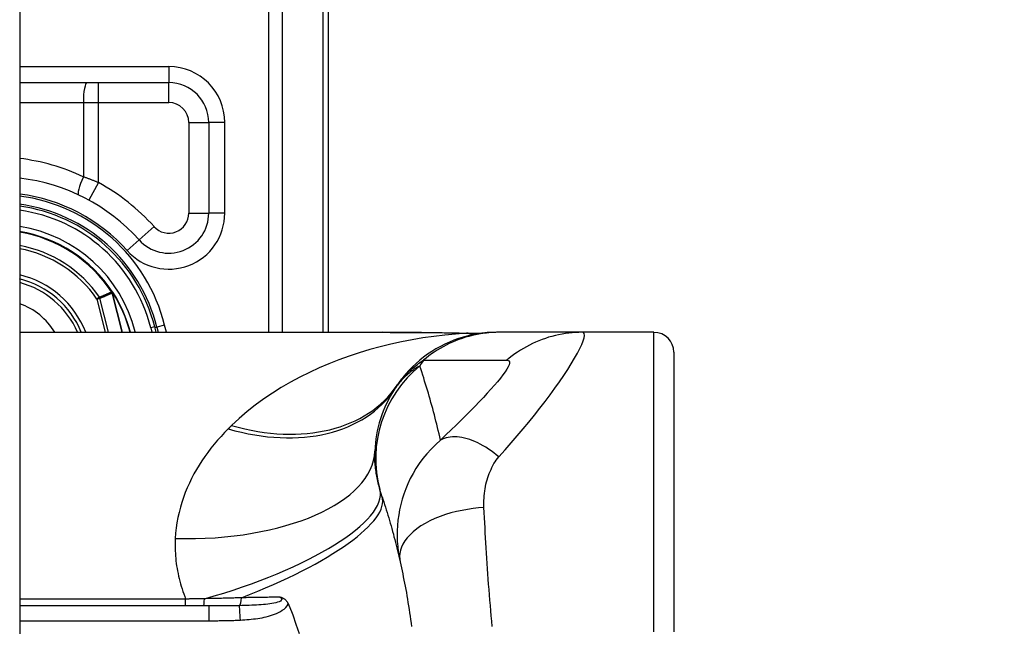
# Model space of a CAD drawing. Header units: inches. Extents: x 0 to 101, y -11 to 66.
# Tile 102 of 118: x 73.029 to 74.224, y 27.977 to 28.713. Entities that reach past the tile are written whole.
import ezdxf

# ---------------------------------------------------------------- set-up
doc = ezdxf.new("R2010")
doc.units = ezdxf.units.IN
doc.header["$LTSCALE"] = 6.067211
doc.header["$MEASUREMENT"] = 0
for name, color, linetype, lineweight in [('Dimensions(ANSI)', 7, 'Continuous', 25), ('Visible Edges(ANSI)', 7, 'Continuous', 25), ('Visible Tangent Edges(ANSI)', 7, 'Continuous', 25)]:
    doc.layers.add(name, color=color, linetype=linetype, lineweight=lineweight)
doc.styles.add('Dimension-ANSI', font='arialbd.ttf')
doc.dimstyles.new('INCH-ANSI', dxfattribs={"dimscale": 6.067211, "dimtxt": 0.12, "dimasz": 0.098425, "dimexe": 0.04, "dimexo": 0.04, "dimgap": 0.031496, "dimtad": 0, "dimtih": 1, "dimtoh": 1, "dimdec": 3, "dimrnd": 1e-08, "dimzin": 0, "dimdsep": 46, "dimtxsty": 'Dimension-ANSI', "dimcen": 0.09, "dimdle": 0.312, "dimclrd": 179, "dimclre": 179, "dimclrt": 7, "dimadec": 1, "dimazin": 0, "dimtfac": 1, "dimtdec": 3, "dimtofl": 0, "dimtmove": 0, "dimatfit": 3, "dimfxl": 1, "dimtolj": 1, "dimtzin": 4, "dimlwd": 25, "dimlwe": 25, "dimarcsym": 0})

# ---------------------------------------------------------------- blocks, each defined once
blk = doc.blocks.new('*D19')
at = {"layer": 'Defpoints', "color": 0, "linetype": 'Continuous', "transparency": 16777216}
for p in [(73.0287, 47.0183), (75.0174, 47.0183), (73.0287, 22.6258)]:
    blk.add_point(p, dxfattribs=at)
at = {"layer": 'Dimensions(ANSI)', "color": 179, "linetype": 'Continuous', "lineweight": 25, "true_color": 0x262658, "transparency": 16777216}
blk.add_line((73.2714, 47.0183), (75.0174, 47.0183), dxfattribs=at)
at = {"layer": 'Dimensions(ANSI)', "color": 7, "linetype": 'Continuous', "lineweight": 25, "transparency": 16777216, "insert": (76.7019, 47.0183), "char_height": 0.72807, "attachment_point": 5, "style": 'Dimension-ANSI'}
blk.add_mtext('\\A1;19.803', dxfattribs=at)

msp = doc.modelspace()

# ---------------------------------------------------------------- linework, layer by layer
at = {"layer": 'Visible Edges(ANSI)'}
for p, q in [((73.0287, 46.8385), (73.0287, 22.8056)), ((73.4038, 28.3336), (73.4038, 28.7846)), ((73.0287, 28.6366), (73.2098, 28.6366)), ((73.2583, 28.5882), (73.2583, 28.4781)), ((73.1416, 28.3822), (73.1411, 28.3829)), ((73.1943, 28.3336), (73.1927, 28.3401)), ((73.1953, 28.3399), (73.1968, 28.3336)), ((73.0287, 28.3336), (73.4687, 28.3336)), ((73.5733, 28.3324), (73.5956, 28.333)), ((73.6108, 28.3336), (73.6078, 28.3336)), ((73.7119, 28.3336), (73.6108, 28.3336)), ((73.7988, 28.3336), (73.7119, 28.3336)), ((73.8231, 28.3093), (73.8231, 27.9699)), ((73.2583, 28.0014), (73.0287, 28.0014)), ((73.3549, 28.0036), (73.3558, 28.0014))]:
    msp.add_line(p, q, dxfattribs=at)
at = {"layer": 'Visible Edges(ANSI)', "flags": 128}
for points in [[(73.5163, 28.3333), (73.4923, 28.3335), (73.4687, 28.3336)], [(73.6078, 28.3336), (73.6021, 28.3334), (73.5963, 28.3331), (73.5905, 28.3325), (73.5847, 28.3317), (73.5789, 28.3307), (73.5731, 28.3294), (73.5673, 28.3278), (73.5616, 28.326), (73.5559, 28.324), (73.5504, 28.3217), (73.5449, 28.3192), (73.5395, 28.3165), (73.5342, 28.3136), (73.529, 28.3104), (73.524, 28.307), (73.5192, 28.3035), (73.5145, 28.2997), (73.51, 28.2958), (73.5057, 28.2917), (73.5016, 28.2875), (73.4976, 28.2831), (73.4939, 28.2786), (73.4904, 28.274), (73.4871, 28.2693)], [(73.5163, 28.3333), (73.5451, 28.333), (73.5733, 28.3324)], [(73.4687, 28.134), (73.4698, 28.1309), (73.4708, 28.1277), (73.4718, 28.1245), (73.4728, 28.1213), (73.4738, 28.1181), (73.4748, 28.1148), (73.4758, 28.1116), (73.4768, 28.1083), (73.4777, 28.1051), (73.4787, 28.1018), (73.4796, 28.0985), (73.4805, 28.0952), (73.4815, 28.0919), (73.4824, 28.0886), (73.4832, 28.0852), (73.4841, 28.0819), (73.485, 28.0785), (73.4858, 28.0752), (73.4867, 28.0718), (73.4875, 28.0684), (73.4883, 28.065), (73.4891, 28.0616), (73.4899, 28.0582), (73.4907, 28.0547)], [(73.4907, 28.0547), (73.4915, 28.0511), (73.4923, 28.0475), (73.493, 28.0439), (73.4938, 28.0402), (73.4945, 28.0366), (73.4953, 28.0328), (73.496, 28.0291), (73.4967, 28.0252), (73.4975, 28.0214), (73.4982, 28.0175), (73.4988, 28.0135), (73.4995, 28.0095), (73.5002, 28.0054), (73.5009, 28.0014), (73.5015, 27.9972), (73.5021, 27.9931), (73.5027, 27.9889), (73.5033, 27.9847), (73.5039, 27.9805), (73.5045, 27.9763)], [(73.3451, 28.0122), (73.3455, 28.012), (73.346, 28.0119), (73.3465, 28.0117), (73.3469, 28.0115), (73.3474, 28.0113), (73.3479, 28.0111), (73.3483, 28.0109), (73.3488, 28.0107), (73.3492, 28.0104), (73.3497, 28.0101), (73.3501, 28.0098), (73.3506, 28.0094), (73.351, 28.0091), (73.3514, 28.0087), (73.3519, 28.0082), (73.3523, 28.0078), (73.3527, 28.0073), (73.353, 28.0068), (73.3534, 28.0063), (73.3537, 28.0058), (73.354, 28.0053), (73.3543, 28.0047), (73.3546, 28.0042), (73.3549, 28.0036)], [(73.3558, 28.0014), (73.3602, 27.9904), (73.3642, 27.9793), (73.3679, 27.968)]]:
    msp.add_lwpolyline(points, dxfattribs=at)
at = {"layer": 'Visible Edges(ANSI)'}
for centre, radius, start, end in [((73.2098, 28.5882), 0.0485, 0, 90), ((73.0023, 28.2919), 0.2303, 41.8969, 83.4031), ((73.0022, 28.2919), 0.1989, 13.9709, 82.3497), ((73.0022, 28.2919), 0.1965, 14.224, 82.2532), ((73.2098, 28.4781), 0.0485, 221.8969, 0), ((73.0022, 28.2919), 0.166, 33.2602, 80.8227), ((73.0022, 28.2919), 0.1096, 22.3603, 76.0206), ((73.1406, 28.3813), 0.00136, 33.219, 43.4907), ((73.0022, 28.2919), 0.1662, 14.5372, 32.8705), ((73.7988, 28.3093), 0.0242, 0, 90), ((73.6053, 28.1843), 0.1455, 146.4792, 178.0801), ((74.0938, 27.8607), 0.7314, 146.0379, 146.4792)]:
    msp.add_arc(centre, radius, start, end, dxfattribs=at)
at = {"layer": 'Visible Tangent Edges(ANSI)'}
for p, q in [((73.3307, 29.0199), (73.3307, 28.3336)), ((73.3478, 28.3336), (73.3478, 29.0199)), ((73.3967, 28.7846), (73.3967, 28.3336)), ((73.2098, 28.656), (73.0287, 28.656)), ((73.2098, 28.656), (73.2098, 28.6366)), ((73.1244, 28.6124), (73.1244, 28.6366)), ((73.2098, 28.6124), (73.2098, 28.6366)), ((73.0287, 28.6124), (73.106, 28.6124)), ((73.106, 28.6124), (73.106, 28.5222)), ((73.106, 28.6124), (73.1244, 28.6124)), ((73.1244, 28.5152), (73.1244, 28.6124)), ((73.1244, 28.6124), (73.2098, 28.6124)), ((73.2341, 28.5882), (73.2583, 28.5882)), ((73.2341, 28.5882), (73.2341, 28.4781)), ((73.2777, 28.5882), (73.2583, 28.5882)), ((73.2777, 28.4781), (73.2777, 28.5882)), ((73.1244, 28.5152), (73.1128, 28.494)), ((73.2341, 28.4781), (73.2583, 28.4781)), ((73.2777, 28.4781), (73.2583, 28.4781)), ((73.1918, 28.4619), (73.1737, 28.4457)), ((73.1593, 28.4327), (73.1737, 28.4457)), ((73.1407, 28.3827), (73.1404, 28.3824)), ((73.1411, 28.3829), (73.1407, 28.3827)), ((73.1407, 28.382), (73.1409, 28.3821)), ((73.1418, 28.382), (73.1416, 28.3819)), ((73.1256, 28.376), (73.1225, 28.3738)), ((73.1225, 28.3738), (73.1262, 28.3748)), ((73.1225, 28.3738), (73.1327, 28.3336)), ((73.1366, 28.3336), (73.1262, 28.3748)), ((73.1409, 28.3813), (73.1411, 28.3814)), ((73.1409, 28.3813), (73.153, 28.3336)), ((73.1532, 28.3336), (73.1411, 28.3814)), ((73.1668, 28.3336), (73.169, 28.3341)), ((73.1692, 28.3336), (73.169, 28.3341)), ((73.1927, 28.3401), (73.188, 28.3389)), ((73.188, 28.3389), (73.1893, 28.3336)), ((73.1929, 28.3393), (73.1953, 28.3399)), ((73.2047, 28.3422), (73.1953, 28.3399)), ((73.2068, 28.3336), (73.2047, 28.3422)), ((73.7988, 27.9699), (73.7988, 28.3336)), ((73.2302, 28.0097), (73.0287, 28.0097)), ((73.2302, 28.0014), (73.2302, 28.0097)), ((73.2583, 28.0014), (73.2583, 27.9834)), ((73.0287, 27.9834), (73.2583, 27.9834))]:
    msp.add_line(p, q, dxfattribs=at)
at = {"layer": 'Visible Tangent Edges(ANSI)', "flags": 128}
for points in [[(73.1244, 28.5152), (73.1236, 28.5155), (73.1229, 28.5159), (73.1221, 28.5162), (73.1214, 28.5165), (73.1206, 28.5168), (73.1198, 28.5171), (73.1191, 28.5174), (73.1183, 28.5177), (73.1175, 28.518), (73.1168, 28.5183), (73.116, 28.5186), (73.1152, 28.5189), (73.1145, 28.5192), (73.1137, 28.5194), (73.1129, 28.5197), (73.1122, 28.52), (73.1114, 28.5203), (73.1106, 28.5206), (73.1098, 28.5209), (73.1091, 28.5211), (73.1083, 28.5214), (73.1075, 28.5217), (73.1068, 28.522), (73.106, 28.5222)], [(73.1404, 28.3824), (73.1397, 28.3822), (73.1391, 28.3819), (73.1385, 28.3816), (73.1379, 28.3814), (73.1373, 28.3811), (73.1367, 28.3808), (73.1361, 28.3806), (73.1354, 28.3803), (73.1348, 28.38), (73.1342, 28.3798), (73.1336, 28.3795), (73.133, 28.3792), (73.1324, 28.379), (73.1318, 28.3787), (73.1311, 28.3784), (73.1305, 28.3781), (73.1299, 28.3779), (73.1293, 28.3776), (73.1287, 28.3773), (73.1281, 28.3771), (73.1275, 28.3768), (73.1268, 28.3765), (73.1262, 28.3762), (73.1256, 28.376)], [(73.1404, 28.3824), (73.1404, 28.3824), (73.1404, 28.3824), (73.1404, 28.3824), (73.1404, 28.3824), (73.1404, 28.3824), (73.1404, 28.3823), (73.1404, 28.3823), (73.1405, 28.3823), (73.1405, 28.3823), (73.1405, 28.3823), (73.1405, 28.3822), (73.1405, 28.3822), (73.1405, 28.3822), (73.1405, 28.3822), (73.1406, 28.3822), (73.1406, 28.3822), (73.1406, 28.3821), (73.1406, 28.3821), (73.1406, 28.3821), (73.1406, 28.3821), (73.1406, 28.3821), (73.1407, 28.3821), (73.1407, 28.382), (73.1407, 28.382)], [(73.1407, 28.3827), (73.1407, 28.3826), (73.1407, 28.3826), (73.1407, 28.3826), (73.1407, 28.3826), (73.1407, 28.3825), (73.1407, 28.3825), (73.1407, 28.3825), (73.1406, 28.3824), (73.1406, 28.3824), (73.1406, 28.3824), (73.1406, 28.3824), (73.1406, 28.3823), (73.1406, 28.3823), (73.1406, 28.3823), (73.1406, 28.3823), (73.1406, 28.3822), (73.1407, 28.3822), (73.1407, 28.3822), (73.1407, 28.3822), (73.1407, 28.3821), (73.1407, 28.3821), (73.1407, 28.3821), (73.1407, 28.382), (73.1407, 28.382)], [(73.1409, 28.3821), (73.1408, 28.3821), (73.1408, 28.3821), (73.1408, 28.3822), (73.1408, 28.3822), (73.1408, 28.3822), (73.1408, 28.3822), (73.1408, 28.3823), (73.1408, 28.3823), (73.1408, 28.3823), (73.1408, 28.3823), (73.1408, 28.3823), (73.1407, 28.3824), (73.1407, 28.3824), (73.1407, 28.3824), (73.1407, 28.3824), (73.1407, 28.3825), (73.1407, 28.3825), (73.1407, 28.3825), (73.1407, 28.3825), (73.1407, 28.3826), (73.1407, 28.3826), (73.1407, 28.3826), (73.1407, 28.3826), (73.1407, 28.3827)], [(73.1416, 28.3822), (73.1416, 28.3823), (73.1416, 28.3823), (73.1415, 28.3823), (73.1415, 28.3823), (73.1415, 28.3824), (73.1414, 28.3824), (73.1414, 28.3824), (73.1413, 28.3824), (73.1413, 28.3825), (73.1413, 28.3825), (73.1412, 28.3825), (73.1412, 28.3825), (73.1411, 28.3825), (73.1411, 28.3825), (73.1411, 28.3826), (73.141, 28.3826), (73.141, 28.3826), (73.1409, 28.3826), (73.1409, 28.3826), (73.1408, 28.3826), (73.1408, 28.3826), (73.1408, 28.3826), (73.1407, 28.3826), (73.1407, 28.3827)], [(73.1407, 28.3827), (73.1407, 28.3826), (73.1408, 28.3826), (73.1408, 28.3826), (73.1408, 28.3825), (73.1409, 28.3825), (73.1409, 28.3825), (73.141, 28.3825), (73.141, 28.3824), (73.141, 28.3824), (73.1411, 28.3824), (73.1411, 28.3823), (73.1412, 28.3823), (73.1412, 28.3823), (73.1412, 28.3823), (73.1413, 28.3822), (73.1413, 28.3822), (73.1413, 28.3822), (73.1414, 28.3821), (73.1414, 28.3821), (73.1415, 28.3821), (73.1415, 28.382), (73.1415, 28.382), (73.1416, 28.3819), (73.1416, 28.3819)], [(73.1407, 28.382), (73.1407, 28.382), (73.1407, 28.382), (73.1407, 28.3819), (73.1407, 28.3819), (73.1407, 28.3819), (73.1408, 28.3818), (73.1408, 28.3818), (73.1408, 28.3818), (73.1408, 28.3818), (73.1408, 28.3817), (73.1408, 28.3817), (73.1408, 28.3817), (73.1408, 28.3816), (73.1408, 28.3816), (73.1409, 28.3816), (73.1409, 28.3816), (73.1409, 28.3815), (73.1409, 28.3815), (73.1409, 28.3815), (73.1409, 28.3814), (73.1409, 28.3814), (73.1409, 28.3814), (73.1409, 28.3814), (73.1409, 28.3813)], [(73.1411, 28.3814), (73.1411, 28.3814), (73.1411, 28.3814), (73.1411, 28.3815), (73.1411, 28.3815), (73.1411, 28.3815), (73.1411, 28.3816), (73.1411, 28.3816), (73.141, 28.3816), (73.141, 28.3816), (73.141, 28.3817), (73.141, 28.3817), (73.141, 28.3817), (73.141, 28.3818), (73.141, 28.3818), (73.141, 28.3818), (73.141, 28.3819), (73.1409, 28.3819), (73.1409, 28.3819), (73.1409, 28.382), (73.1409, 28.382), (73.1409, 28.382), (73.1409, 28.382), (73.1409, 28.3821), (73.1409, 28.3821)], [(73.1262, 28.3748), (73.1268, 28.375), (73.1274, 28.3753), (73.128, 28.3756), (73.1286, 28.3759), (73.1292, 28.3761), (73.1299, 28.3764), (73.1305, 28.3767), (73.1311, 28.377), (73.1317, 28.3772), (73.1323, 28.3775), (73.1329, 28.3778), (73.1335, 28.3781), (73.1342, 28.3783), (73.1348, 28.3786), (73.1354, 28.3789), (73.136, 28.3791), (73.1366, 28.3794), (73.1372, 28.3797), (73.1378, 28.38), (73.1385, 28.3802), (73.1391, 28.3805), (73.1397, 28.3808), (73.1403, 28.3811), (73.1409, 28.3813)], [(73.5712, 28.3324), (73.558, 28.3314), (73.5448, 28.3302), (73.5316, 28.3286), (73.5184, 28.3267), (73.5053, 28.3245), (73.4923, 28.3219), (73.4794, 28.3191), (73.4665, 28.3159), (73.4538, 28.3125), (73.4411, 28.3087), (73.4287, 28.3046), (73.4164, 28.3002), (73.4042, 28.2954), (73.3923, 28.2903), (73.3805, 28.2849), (73.3689, 28.2792), (73.3575, 28.2731), (73.3464, 28.2666), (73.3356, 28.2598), (73.325, 28.2526), (73.3147, 28.2451), (73.3048, 28.2372), (73.2952, 28.229), (73.286, 28.2204)], [(73.4687, 28.3336), (73.4706, 28.3336), (73.4726, 28.3336), (73.4745, 28.3336), (73.4765, 28.3336), (73.4784, 28.3335), (73.4804, 28.3335), (73.4824, 28.3335), (73.4843, 28.3335), (73.4863, 28.3335), (73.4883, 28.3335), (73.4902, 28.3335), (73.4922, 28.3335), (73.4942, 28.3335), (73.4962, 28.3335), (73.4982, 28.3335), (73.5002, 28.3334), (73.5021, 28.3334), (73.5041, 28.3334), (73.5061, 28.3334), (73.5081, 28.3334), (73.5101, 28.3334), (73.5121, 28.3334), (73.5141, 28.3333), (73.5162, 28.3333)], [(73.5162, 28.3333), (73.5185, 28.3333), (73.5208, 28.3333), (73.5232, 28.3333), (73.5255, 28.3333), (73.5278, 28.3332), (73.5302, 28.3332), (73.5325, 28.3332), (73.5348, 28.3331), (73.5371, 28.3331), (73.5394, 28.3331), (73.5417, 28.3331), (73.544, 28.333), (73.5463, 28.333), (73.5486, 28.3329), (73.5509, 28.3329), (73.5532, 28.3329), (73.5554, 28.3328), (73.5577, 28.3328), (73.56, 28.3327), (73.5622, 28.3327), (73.5645, 28.3326), (73.5667, 28.3325), (73.569, 28.3325), (73.5712, 28.3324)], [(73.6108, 28.3336), (73.6067, 28.3335), (73.6026, 28.3333), (73.5985, 28.333), (73.5944, 28.3326), (73.5903, 28.3321), (73.5862, 28.3314), (73.5821, 28.3306), (73.578, 28.3297), (73.5739, 28.3286), (73.5699, 28.3275), (73.5659, 28.3262), (73.5619, 28.3248), (73.558, 28.3233), (73.5541, 28.3217), (73.5503, 28.3199), (73.5465, 28.3181), (73.5428, 28.3161), (73.5392, 28.314), (73.5356, 28.3118), (73.5321, 28.3096), (73.5287, 28.3072), (73.5254, 28.3048), (73.5221, 28.3022), (73.519, 28.2996)], [(73.5724, 28.3324), (73.5724, 28.3324), (73.5724, 28.3324), (73.5724, 28.3324), (73.5723, 28.3324), (73.5723, 28.3324), (73.5723, 28.3324), (73.5722, 28.3324), (73.5722, 28.3324), (73.5721, 28.3324), (73.5721, 28.3324), (73.572, 28.3324), (73.572, 28.3324), (73.5719, 28.3324), (73.5719, 28.3324), (73.5718, 28.3324), (73.5718, 28.3324), (73.5717, 28.3324), (73.5716, 28.3324), (73.5716, 28.3324), (73.5715, 28.3324), (73.5714, 28.3324), (73.5714, 28.3324), (73.5713, 28.3324), (73.5712, 28.3324)], [(73.5733, 28.3324), (73.5732, 28.3324), (73.5732, 28.3324), (73.5732, 28.3324), (73.5731, 28.3324), (73.5731, 28.3324), (73.573, 28.3324), (73.573, 28.3324), (73.573, 28.3324), (73.5729, 28.3324), (73.5729, 28.3324), (73.5729, 28.3324), (73.5728, 28.3324), (73.5728, 28.3324), (73.5728, 28.3324), (73.5727, 28.3324), (73.5727, 28.3324), (73.5727, 28.3324), (73.5726, 28.3324), (73.5726, 28.3324), (73.5726, 28.3324), (73.5725, 28.3324), (73.5725, 28.3324), (73.5725, 28.3324), (73.5724, 28.3324)], [(73.6105, 28.1822), (73.6182, 28.1908), (73.6256, 28.1993), (73.6329, 28.2078), (73.64, 28.2162), (73.6469, 28.2246), (73.6537, 28.233), (73.6603, 28.2413), (73.6666, 28.2495), (73.6727, 28.2576), (73.6786, 28.2656), (73.6841, 28.2734), (73.6893, 28.281), (73.6941, 28.2883), (73.6985, 28.2954), (73.7025, 28.302), (73.7059, 28.3081), (73.7089, 28.3138), (73.7112, 28.3189), (73.713, 28.3233), (73.7141, 28.3269), (73.7145, 28.3298), (73.7143, 28.3319), (73.7134, 28.3331), (73.7119, 28.3336)], [(73.7119, 28.3336), (73.7078, 28.3335), (73.7037, 28.3333), (73.6996, 28.333), (73.6955, 28.3326), (73.6913, 28.3321), (73.6872, 28.3314), (73.6831, 28.3306), (73.6791, 28.3297), (73.675, 28.3286), (73.671, 28.3275), (73.667, 28.3262), (73.663, 28.3248), (73.6591, 28.3233), (73.6552, 28.3217), (73.6514, 28.3199), (73.6476, 28.3181), (73.6439, 28.3161), (73.6403, 28.314), (73.6367, 28.3119), (73.6332, 28.3096), (73.6298, 28.3072), (73.6265, 28.3048), (73.6232, 28.3022), (73.6201, 28.2996)], [(73.4871, 28.2693), (73.488, 28.2706), (73.4889, 28.2719), (73.4898, 28.2731), (73.4908, 28.2744), (73.4918, 28.2757), (73.4928, 28.2769), (73.4939, 28.2782), (73.495, 28.2795), (73.4962, 28.2807), (73.4974, 28.282), (73.4986, 28.2833), (73.4999, 28.2845), (73.5012, 28.2858), (73.5026, 28.2871), (73.504, 28.2883), (73.5054, 28.2896), (73.5069, 28.2909), (73.5085, 28.2921), (73.5101, 28.2934), (73.5118, 28.2946), (73.5135, 28.2959), (73.5152, 28.2971), (73.5171, 28.2984), (73.519, 28.2996)], [(73.519, 28.2996), (73.5232, 28.2996), (73.5274, 28.2996), (73.5316, 28.2996), (73.5358, 28.2996), (73.54, 28.2996), (73.5442, 28.2996), (73.5485, 28.2996), (73.5527, 28.2996), (73.5569, 28.2996), (73.5611, 28.2996), (73.5653, 28.2996), (73.5695, 28.2996), (73.5737, 28.2996), (73.5779, 28.2996), (73.5821, 28.2996), (73.5864, 28.2996), (73.5906, 28.2996), (73.5948, 28.2996), (73.599, 28.2996), (73.6032, 28.2996), (73.6074, 28.2996), (73.6116, 28.2996), (73.6158, 28.2996), (73.6201, 28.2996)], [(73.6201, 28.2996), (73.6218, 28.2994), (73.6229, 28.2988), (73.6235, 28.2977), (73.6235, 28.2961), (73.623, 28.294), (73.6219, 28.2915), (73.6202, 28.2886), (73.6181, 28.2854), (73.6154, 28.2818), (73.6124, 28.2778), (73.6089, 28.2736), (73.6051, 28.2692), (73.6009, 28.2645), (73.5965, 28.2596), (73.5918, 28.2545), (73.5868, 28.2492), (73.5816, 28.2438), (73.5762, 28.2383), (73.5705, 28.2326), (73.5647, 28.2268), (73.5588, 28.221), (73.5526, 28.215), (73.5463, 28.2089), (73.5398, 28.2027)], [(73.5145, 28.2926), (73.5132, 28.2919), (73.5118, 28.2911), (73.5105, 28.2903), (73.5091, 28.2894), (73.5078, 28.2886), (73.5065, 28.2877), (73.5051, 28.2867), (73.5038, 28.2858), (73.5025, 28.2848), (73.5012, 28.2837), (73.4999, 28.2826), (73.4986, 28.2815), (73.4973, 28.2804), (73.4961, 28.2792), (73.4948, 28.2779), (73.4936, 28.2766), (73.4923, 28.2753), (73.4911, 28.274), (73.4899, 28.2725), (73.4887, 28.2711), (73.4875, 28.2695), (73.4863, 28.268), (73.4851, 28.2663), (73.484, 28.2647)], [(73.5398, 28.2027), (73.5389, 28.2065), (73.538, 28.2104), (73.537, 28.2143), (73.5361, 28.2181), (73.5352, 28.2219), (73.5342, 28.2257), (73.5332, 28.2295), (73.5322, 28.2333), (73.5312, 28.2371), (73.5302, 28.2409), (73.5292, 28.2447), (73.5281, 28.2484), (73.5271, 28.2522), (73.526, 28.2559), (73.5249, 28.2596), (73.5238, 28.2633), (73.5227, 28.267), (73.5216, 28.2707), (73.5204, 28.2744), (73.5193, 28.2781), (73.5181, 28.2817), (73.5169, 28.2854), (73.5158, 28.289), (73.5145, 28.2926)], [(73.2819, 28.2163), (73.2775, 28.2118), (73.2732, 28.2072), (73.269, 28.2025), (73.2649, 28.1977), (73.261, 28.1928), (73.2572, 28.1878), (73.2535, 28.1828), (73.25, 28.1776), (73.2466, 28.1724), (73.2434, 28.167), (73.2403, 28.1616), (73.2374, 28.1561), (73.2347, 28.1505), (73.2321, 28.1448), (73.2298, 28.139), (73.2276, 28.1331), (73.2256, 28.1271), (73.2238, 28.1211), (73.2222, 28.1149), (73.2208, 28.1087), (73.2196, 28.1024), (73.2187, 28.0961), (73.218, 28.0897), (73.2176, 28.0832)], [(73.286, 28.2204), (73.2859, 28.2202), (73.2857, 28.22), (73.2855, 28.2199), (73.2853, 28.2197), (73.2852, 28.2195), (73.285, 28.2194), (73.2848, 28.2192), (73.2846, 28.219), (73.2845, 28.2188), (73.2843, 28.2187), (73.2841, 28.2185), (73.2839, 28.2183), (73.2838, 28.2182), (73.2836, 28.218), (73.2834, 28.2178), (73.2832, 28.2176), (73.2831, 28.2175), (73.2829, 28.2173), (73.2827, 28.2171), (73.2826, 28.2169), (73.2824, 28.2168), (73.2822, 28.2166), (73.282, 28.2164), (73.2819, 28.2163)], [(73.5398, 28.2027), (73.5338, 28.1973), (73.5282, 28.1918), (73.523, 28.1861), (73.5183, 28.1802), (73.5139, 28.1743), (73.5099, 28.1683), (73.5063, 28.1621), (73.503, 28.156), (73.5001, 28.1497), (73.4975, 28.1434), (73.4951, 28.1371), (73.4931, 28.1308), (73.4914, 28.1245), (73.49, 28.1182), (73.4889, 28.1118), (73.488, 28.1054), (73.4874, 28.0989), (73.4871, 28.0925), (73.487, 28.0861), (73.4872, 28.0798), (73.4877, 28.0734), (73.4884, 28.0671), (73.4894, 28.0609), (73.4907, 28.0547)], [(73.6105, 28.1822), (73.6074, 28.1847), (73.6043, 28.1872), (73.6011, 28.1896), (73.5978, 28.1918), (73.5946, 28.1939), (73.5913, 28.1959), (73.588, 28.1977), (73.5848, 28.1994), (73.5815, 28.2009), (73.5783, 28.2022), (73.5751, 28.2034), (73.5719, 28.2044), (73.5688, 28.2052), (73.5657, 28.2058), (73.5627, 28.2063), (73.5598, 28.2066), (73.5569, 28.2067), (73.5542, 28.2066), (73.5515, 28.2064), (73.549, 28.2059), (73.5465, 28.2054), (73.5441, 28.2046), (73.5419, 28.2037), (73.5398, 28.2027)], [(73.4661, 28.1426), (73.4655, 28.1446), (73.465, 28.1466), (73.4645, 28.1487), (73.464, 28.1507), (73.4635, 28.1527), (73.4631, 28.1547), (73.4627, 28.1567), (73.4623, 28.1587), (73.462, 28.1607), (73.4617, 28.1627), (73.4614, 28.1647), (73.4611, 28.1666), (73.4608, 28.1686), (73.4606, 28.1705), (73.4604, 28.1724), (73.4603, 28.1744), (73.4601, 28.1763), (73.46, 28.1781), (73.4599, 28.18), (73.4599, 28.1819), (73.4598, 28.1837), (73.4598, 28.1856), (73.4598, 28.1874), (73.4599, 28.1892)], [(73.5924, 28.1208), (73.5923, 28.1236), (73.5923, 28.1265), (73.5924, 28.1294), (73.5925, 28.1323), (73.5927, 28.1352), (73.593, 28.138), (73.5934, 28.1409), (73.5938, 28.1437), (73.5943, 28.1465), (73.5949, 28.1492), (73.5956, 28.1519), (73.5963, 28.1545), (73.5971, 28.1571), (73.5979, 28.1597), (73.5989, 28.1622), (73.5999, 28.1647), (73.601, 28.1671), (73.6021, 28.1695), (73.6033, 28.1718), (73.6046, 28.1741), (73.606, 28.1762), (73.6074, 28.1783), (73.6089, 28.1803), (73.6105, 28.1822)], [(73.4687, 28.134), (73.4686, 28.1344), (73.4685, 28.1347), (73.4684, 28.1351), (73.4682, 28.1354), (73.4681, 28.1358), (73.468, 28.1362), (73.4679, 28.1365), (73.4678, 28.1369), (73.4677, 28.1372), (73.4676, 28.1376), (73.4675, 28.1379), (73.4674, 28.1383), (73.4672, 28.1386), (73.4671, 28.139), (73.467, 28.1394), (73.4669, 28.1397), (73.4668, 28.1401), (73.4667, 28.1404), (73.4666, 28.1408), (73.4665, 28.1411), (73.4664, 28.1415), (73.4663, 28.1419), (73.4662, 28.1422), (73.4661, 28.1426)], [(73.5924, 28.1208), (73.586, 28.1203), (73.5793, 28.1196), (73.5726, 28.1186), (73.5658, 28.1174), (73.559, 28.1159), (73.5523, 28.1142), (73.5456, 28.1122), (73.5391, 28.1099), (73.5328, 28.1074), (73.5268, 28.1046), (73.5211, 28.1016), (73.5159, 28.0984), (73.511, 28.095), (73.5066, 28.0914), (73.5027, 28.0878), (73.4993, 28.0841), (73.4965, 28.0803), (73.4941, 28.0765), (73.4923, 28.0727), (73.4911, 28.0689), (73.4903, 28.0652), (73.49, 28.0616), (73.4901, 28.0581), (73.4907, 28.0547)], [(73.6024, 27.9763), (73.6018, 27.9827), (73.6013, 27.9892), (73.6007, 27.9956), (73.6002, 28.002), (73.5996, 28.0084), (73.5991, 28.0148), (73.5986, 28.0212), (73.5981, 28.0276), (73.5976, 28.034), (73.5972, 28.0403), (73.5967, 28.0466), (73.5963, 28.053), (73.5959, 28.0592), (73.5955, 28.0654), (73.5951, 28.0717), (73.5947, 28.0779), (73.5944, 28.084), (73.594, 28.0901), (73.5937, 28.0962), (73.5934, 28.1023), (73.5931, 28.1084), (73.5928, 28.1146), (73.5924, 28.1208)], [(73.2176, 28.0832), (73.2174, 28.0803), (73.2174, 28.0773), (73.2174, 28.0743), (73.2174, 28.0713), (73.2175, 28.0682), (73.2177, 28.0652), (73.2179, 28.0622), (73.2182, 28.0591), (73.2185, 28.0561), (73.2189, 28.053), (73.2193, 28.0499), (73.2198, 28.0468), (73.2204, 28.0438), (73.221, 28.0407), (73.2217, 28.0376), (73.2224, 28.0345), (73.2232, 28.0314), (73.224, 28.0283), (73.2249, 28.0252), (73.2259, 28.0221), (73.2269, 28.019), (73.2279, 28.0159), (73.2291, 28.0128), (73.2302, 28.0097)], [(73.3451, 28.0122), (73.3462, 28.0112), (73.3468, 28.0102), (73.3469, 28.0092), (73.3463, 28.0082), (73.3452, 28.0073), (73.3437, 28.0065), (73.3418, 28.0058), (73.3397, 28.0052), (73.3374, 28.0047), (73.335, 28.0043), (73.3325, 28.0039), (73.33, 28.0035), (73.3273, 28.0032), (73.3247, 28.003), (73.3219, 28.0027), (73.3191, 28.0025), (73.3163, 28.0023), (73.3134, 28.0022), (73.3105, 28.0021), (73.3075, 28.0019), (73.3045, 28.0018), (73.3015, 28.0018), (73.2985, 28.0017), (73.2955, 28.0016)], [(73.3451, 28.0122), (73.3432, 28.0121), (73.3413, 28.0121), (73.3393, 28.012), (73.3374, 28.012), (73.3355, 28.012), (73.3335, 28.0119), (73.3316, 28.0119), (73.3296, 28.0118), (73.3277, 28.0118), (73.3257, 28.0118), (73.3237, 28.0117), (73.3218, 28.0117), (73.3198, 28.0116), (73.3178, 28.0116), (73.3158, 28.0116), (73.3138, 28.0115), (73.3118, 28.0115), (73.3099, 28.0114), (73.3079, 28.0114), (73.3059, 28.0114), (73.3039, 28.0113), (73.3018, 28.0113), (73.2998, 28.0112), (73.2978, 28.0112)], [(73.253, 28.0101), (73.252, 28.0101), (73.2511, 28.01), (73.2501, 28.01), (73.2492, 28.01), (73.2482, 28.01), (73.2473, 28.01), (73.2463, 28.01), (73.2454, 28.0099), (73.2444, 28.0099), (73.2435, 28.0099), (73.2426, 28.0099), (73.2416, 28.0099), (73.2407, 28.0099), (73.2397, 28.0098), (73.2388, 28.0098), (73.2378, 28.0098), (73.2369, 28.0098), (73.2359, 28.0098), (73.235, 28.0098), (73.234, 28.0097), (73.2331, 28.0097), (73.2321, 28.0097), (73.2312, 28.0097), (73.2302, 28.0097)], [(73.2978, 28.0112), (73.296, 28.0111), (73.2941, 28.0111), (73.2923, 28.011), (73.2905, 28.011), (73.2886, 28.0109), (73.2868, 28.0109), (73.2849, 28.0108), (73.283, 28.0108), (73.2812, 28.0107), (73.2793, 28.0107), (73.2774, 28.0106), (73.2756, 28.0106), (73.2737, 28.0105), (73.2718, 28.0105), (73.2699, 28.0104), (73.2681, 28.0104), (73.2662, 28.0104), (73.2643, 28.0103), (73.2624, 28.0103), (73.2605, 28.0102), (73.2586, 28.0102), (73.2567, 28.0102), (73.2548, 28.0101), (73.253, 28.0101)], [(73.2955, 28.0016), (73.294, 28.0016), (73.2925, 28.0016), (73.2909, 28.0015), (73.2894, 28.0015), (73.2879, 28.0015), (73.2864, 28.0015), (73.2848, 28.0015), (73.2833, 28.0015), (73.2818, 28.0014), (73.2802, 28.0014), (73.2787, 28.0014), (73.2771, 28.0014), (73.2756, 28.0014), (73.274, 28.0014), (73.2725, 28.0014), (73.2709, 28.0014), (73.2694, 28.0014), (73.2678, 28.0014), (73.2662, 28.0014), (73.2646, 28.0014), (73.2631, 28.0014), (73.2615, 28.0014), (73.2599, 28.0014), (73.2583, 28.0014)], [(73.2967, 27.9842), (73.2993, 27.9843), (73.3019, 27.9845), (73.3046, 27.9847), (73.3072, 27.985), (73.3098, 27.9852), (73.3125, 27.9855), (73.3151, 27.9859), (73.3177, 27.9862), (73.3204, 27.9867), (73.323, 27.9871), (73.3255, 27.9877), (73.3281, 27.9882), (73.3307, 27.9889), (73.3332, 27.9896), (73.3357, 27.9904), (73.3381, 27.9913), (73.3406, 27.9923), (73.343, 27.9934), (73.3453, 27.9947), (73.3476, 27.9961), (73.3497, 27.9976), (73.3517, 27.9994), (73.3534, 28.0014), (73.3549, 28.0036)], [(73.2583, 27.9834), (73.2599, 27.9834), (73.2615, 27.9834), (73.2631, 27.9834), (73.2647, 27.9834), (73.2663, 27.9834), (73.2679, 27.9834), (73.2695, 27.9834), (73.2711, 27.9835), (73.2727, 27.9835), (73.2743, 27.9835), (73.2759, 27.9835), (73.2775, 27.9835), (73.2791, 27.9836), (73.2807, 27.9836), (73.2823, 27.9836), (73.2839, 27.9837), (73.2855, 27.9837), (73.2871, 27.9838), (73.2887, 27.9838), (73.2903, 27.9839), (73.2919, 27.9839), (73.2935, 27.984), (73.2951, 27.9841), (73.2967, 27.9842)]]:
    msp.add_lwpolyline(points, dxfattribs=at)
at = {"layer": 'Visible Tangent Edges(ANSI)'}
for centre, radius, start, end in [((73.2098, 28.5882), 0.0679, 0, 90), ((73.2098, 28.5882), 0.0242, 0, 90), ((72.9976, 28.2919), 0.2546, 64.8144, 82.9914), ((73.0023, 28.2919), 0.2546, 41.8969, 61.329), ((73.0023, 28.2919), 0.211, 41.8969, 82.7934), ((73.0022, 28.2919), 0.2086, 13.9709, 82.7073), ((73.0022, 28.2919), 0.1916, 14.224, 82.0559), ((73.2098, 28.4781), 0.0679, 221.8969, 0), ((73.2098, 28.4781), 0.0242, 221.8969, 0), ((73.0022, 28.2919), 0.1721, 14.224, 81.1466), ((73.0022, 28.2919), 0.1652, 33.2602, 80.7742), ((73.0022, 28.2919), 0.1493, 34.2805, 79.7848), ((73.0022, 28.2919), 0.1455, 34.2805, 79.5148), ((73.0022, 28.2919), 0.1145, 21.3654, 76.6241), ((73.0022, 28.2919), 0.1053, 23.3375, 75.4306), ((73.0022, 28.2919), 0.1659, 14.5589, 32.8705), ((73.0022, 28.2919), 0.0807, 31.1322, 70.8341), ((73.9713, 28.0094), 0.5375, 147.3243, 148.2043)]:
    msp.add_arc(centre, radius, start, end, dxfattribs=at)
for centre, major_axis, ratio, start_param, end_param in [((73.1106, 28.6124), (0, 0.0242), 0.189796, 0, 1.570796), ((73.1106, 28.5222), (-0.0103, -0.0219), 0.172316, 4.793245, 6.283185), ((73.1225, 28.3738), (-0.00199, 0.00442), 0.779727, 4.57537, 4.849408), ((73.5162, 28.3091), (0.0002, 0.0242), 0.222867, 0, 0.031804), ((73.5712, 28.5743), (0.0229, -0.2414), 0.804371, 6.165917, 6.283185), ((73.5751, 28.5747), (0.0204, -0.2416), 0.910929, 6.178485, 6.283185), ((73.6064, 28.1811), (-0.138, -0.0461), 0.992002, 5.07584, 6.227988), ((73.2819, 28.3986), (0.2021, -0.1339), 0.689059, 5.140584, 6.283185), ((73.286, 28.4048), (0.2011, -0.1355), 0.696909, 5.151259, 6.283185), ((73.2176, 28.1973), (0.2423, -0.0081), 0.470345, 4.728154, 6.283185), ((73.2323, 28.0784), (0.2337, 0.0647), 0.2942, 4.719405, 6.275899), ((73.2387, 28.0574), (0.23, 0.0766), 0.261865, 4.884476, 6.283185), ((73.2519, 28.0135), (0, -0.0121), 0.088862, 0, 1.28528), ((73.2949, 28.0135), (0, -0.0121), 0.248547, 0.200207, 1.37895), ((73.2967, 27.9779), (-0.0013, 0.0242), 0.014385, 4.976146, 6.089322)]:
    msp.add_ellipse(centre, major_axis=major_axis, ratio=ratio, start_param=start_param, end_param=end_param, dxfattribs=at)

# ---------------------------------------------------------------- dimensions: what is measured, and where the dimension line sits
at = {"layer": 'Dimensions(ANSI)', "color": 179, "linetype": 'Continuous', "lineweight": 25, "true_color": 0x262658}
dim = msp.add_ordinate_dim(feature_location=(73.0287, 47.0183), offset=(1.9887, 0), dtype=0, origin=(73.0287, 22.6258), dimstyle='INCH-ANSI', override={"dimgap": 0.031496, "dimtad": 0, "dimdec": 3, "dimlfac": 0.811847, "dimtol": 0, "dimlim": 0, "dimtp": 0, "dimtm": 0, "dimtdec": 3}, dxfattribs=at)
dim.commit()
dim.dimension.update_dxf_attribs({"geometry": '*D19', "text_midpoint": (76.7019, 47.0183)})

doc.saveas('drawing.dxf')
